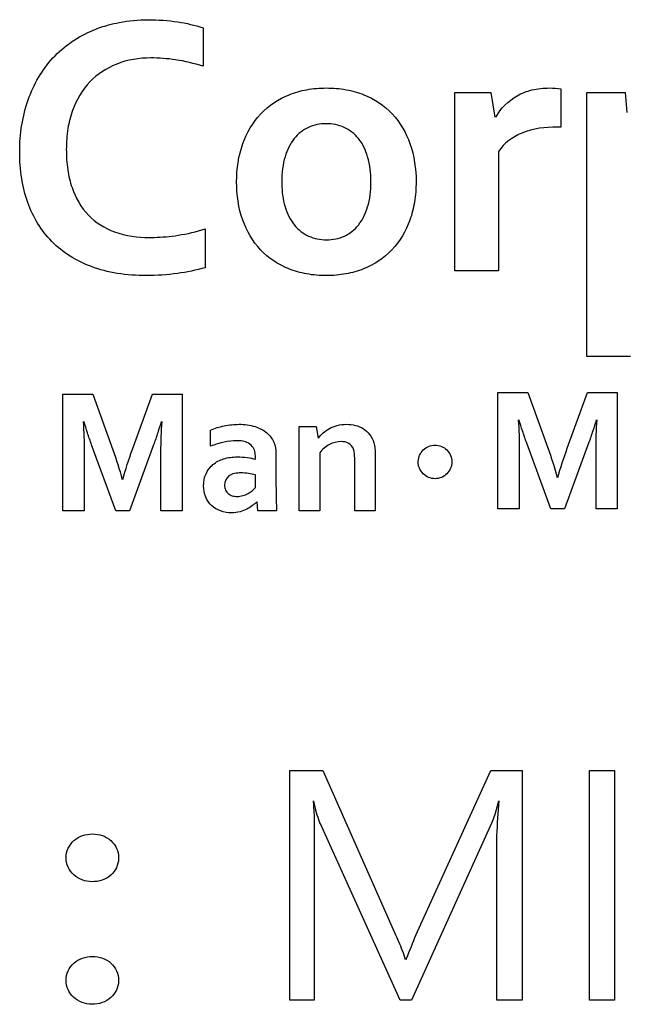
# Model space of a CAD drawing. Header units: millimetres. Extents: x -81 to 387, y -35 to 444.
# Tile 12 of 23: x 89.59 to 93.95, y 141.19 to 148.26. Entities that reach past the tile are written whole.
import ezdxf

# ---------------------------------------------------------------- set-up
doc = ezdxf.new("R2010")
doc.units = ezdxf.units.MM
doc.header["$LTSCALE"] = 65.395
doc.layers.add('SHEET-LORA_MAIN-ENDNODE-SHAPE', color=7, linetype='CONTINUOUS')

msp = doc.modelspace()

# ---------------------------------------------------------------- linework, layer by layer
at = {"layer": 'SHEET-LORA_MAIN-ENDNODE-SHAPE', "color": 7, "linetype": 'Continuous'}
for p, q in [((90.906445, 148.199108), (90.906445, 147.924012)), ((92.712526, 146.455151), (92.712526, 147.736475)), ((92.712526, 147.736475), (92.971641, 147.736475)), ((92.971641, 147.736475), (93.000816, 147.557864)), ((93.474138, 147.762757), (93.474138, 147.487767)), ((93.659381, 145.840647), (93.659381, 147.736475)), ((93.659381, 147.736475), (93.934336, 147.736475)), ((93.934336, 147.736475), (93.947459, 147.592365)), ((93.474138, 147.487767), (93.447715, 147.487767)), ((93.025863, 147.313177), (93.025863, 146.455151)), ((90.92239, 146.758152), (90.92239, 146.478787)), ((93.025863, 146.455151), (92.712526, 146.455151)), ((93.972471, 145.840647), (93.659381, 145.840647)), ((89.901416, 144.735324), (89.901416, 145.570349)), ((89.901416, 145.570349), (90.11467, 145.570349)), ((90.11467, 145.570349), (90.258674, 145.17298)), ((90.398445, 145.170899), (90.542625, 145.570349)), ((90.542625, 145.570349), (90.75722, 145.570349)), ((90.75722, 145.570349), (90.75722, 144.735324)), ((93.022406, 144.748835), (93.022406, 145.583366)), ((93.022406, 145.583366), (93.23573, 145.583366)), ((93.23573, 145.583366), (93.379743, 145.186103)), ((93.519752, 145.184234), (93.663756, 145.583366)), ((93.663756, 145.583366), (93.87835, 145.583366)), ((93.87835, 145.583366), (93.87835, 144.748835)), ((90.960702, 145.197851), (90.960702, 145.313244)), ((91.595667, 144.735324), (91.595667, 145.340091)), ((91.595667, 145.340091), (91.717869, 145.340091)), ((91.717869, 145.340091), (91.731803, 145.255918)), ((90.279885, 144.735324), (90.107227, 145.207376)), ((90.551303, 145.207376), (90.378663, 144.735324)), ((93.175335, 145.172486), (93.175335, 144.748835)), ((93.401183, 144.748835), (93.228357, 145.220217)), ((93.672434, 145.220217), (93.499749, 144.748835)), ((93.725562, 144.748835), (93.725562, 145.171675)), ((90.054107, 145.159257), (90.054107, 144.735324)), ((90.604326, 144.735324), (90.604326, 145.158587)), ((91.281835, 145.104259), (91.281835, 145.128671)), ((91.429685, 145.143135), (91.429685, 144.915135)), ((91.743445, 145.151708), (91.743445, 144.735324)), ((91.99427, 144.735324), (91.99427, 145.104823)), ((92.142199, 145.128318), (92.142199, 144.735324)), ((91.281835, 144.900953), (91.281835, 144.993346)), ((91.300074, 144.735324), (91.293768, 144.799741)), ((93.175335, 144.748835), (93.022406, 144.748835)), ((93.499749, 144.748835), (93.401183, 144.748835)), ((93.87835, 144.748835), (93.725562, 144.748835)), ((90.054107, 144.735324), (89.901416, 144.735324)), ((90.378663, 144.735324), (90.279885, 144.735324)), ((90.75722, 144.735324), (90.604326, 144.735324)), ((91.433424, 144.735324), (91.300074, 144.735324)), ((91.743445, 144.735324), (91.595667, 144.735324)), ((92.142199, 144.735324), (91.99427, 144.735324)), ((91.528568, 141.222821), (91.528568, 142.870929)), ((91.528568, 142.870929), (91.764894, 142.870929)), ((91.764894, 142.870929), (92.279597, 141.709937)), ((92.444273, 141.71544), (92.972064, 142.870929)), ((92.972064, 142.870929), (93.194632, 142.870929)), ((93.194632, 142.870929), (93.194632, 141.222821)), ((93.678325, 141.222821), (93.678325, 142.870929)), ((93.678325, 142.870929), (93.858842, 142.870929)), ((93.858842, 142.870929), (93.858842, 141.222821)), ((92.321648, 141.222821), (91.748384, 142.489223)), ((92.977576, 142.498184), (92.402928, 141.222821)), ((91.704287, 142.33901), (91.704287, 141.222821)), ((93.014115, 141.222821), (93.014115, 142.335729)), ((91.704287, 141.222821), (91.528568, 141.222821)), ((92.402928, 141.222821), (92.321648, 141.222821)), ((93.194632, 141.222821), (93.014115, 141.222821)), ((93.858842, 141.222821), (93.678325, 141.222821))]:
    msp.add_line(p, q, dxfattribs=at)
for points, knots in [([(90.92239, 146.478787), (90.856844, 146.46053), (90.717096, 146.431487), (90.50417, 146.417382), (90.295462, 146.431088), (90.055419, 146.491601), (89.802586, 146.645797), (89.654503, 146.896669), (89.599595, 147.122545), (89.586246, 147.310121), (89.600375, 147.500785), (89.659742, 147.737703), (89.809721, 148.002926), (90.043593, 148.160072), (90.19169, 148.210524), (90.229026, 148.220741)], [0, 0, 0, 0, 0.06672407, 0.13945943, 0.20871347, 0.27087385, 0.38123719, 0.48868659, 0.54657405, 0.60838922, 0.67233066, 0.73320217, 0.84713361, 0.9620782, 1, 1, 1, 1]), ([(90.229026, 148.220741), (90.253917, 148.227553), (90.347026, 148.248982), (90.514028, 148.262938), (90.717009, 148.248821), (90.847718, 148.219133), (90.906445, 148.199108)], [0, 0, 0, 0, 0.11275748, 0.41733592, 0.72862082, 1, 1, 1, 1]), ([(90.530877, 147.98349), (90.448337, 147.98349), (90.2868, 147.957841), (90.079099, 147.823511), (89.974241, 147.642929), (89.931773, 147.472607), (89.922354, 147.328535), (89.931054, 147.18579), (89.969437, 147.020257), (90.068008, 146.84426), (90.276116, 146.716056), (90.448372, 146.69491), (90.544701, 146.695723), (90.556144, 146.695991)], [0, 0, 0, 0, 0.12252729, 0.23635489, 0.35538256, 0.42232677, 0.49596639, 0.56880167, 0.6337959, 0.74751437, 0.8574351, 0.98304504, 1, 1, 1, 1]), ([(90.906445, 147.924012), (90.842107, 147.944307), (90.717968, 147.974619), (90.590562, 147.98349), (90.530877, 147.98349)], [0, 0, 0, 0, 0.53058841, 1, 1, 1, 1]), ([(91.14711, 147.094984), (91.147177, 147.188572), (91.172165, 147.365733), (91.305847, 147.595119), (91.485556, 147.714237), (91.652131, 147.760935), (91.790748, 147.771873), (91.92982, 147.761045), (92.098101, 147.714732), (92.278024, 147.595179), (92.410545, 147.365623), (92.434889, 147.188187), (92.434819, 147.094984)], [0, 0, 0, 0, 0.13326586, 0.2522426, 0.36935672, 0.43201176, 0.49906122, 0.5677703, 0.63107831, 0.7480806, 0.8667962, 1, 1, 1, 1]), ([(93.005931, 147.557864), (93.04178, 147.62071), (93.124127, 147.704632), (93.268448, 147.760457), (93.377103, 147.770449), (93.447034, 147.766927), (93.474138, 147.762757)], [0, 0, 0, 0, 0.40100707, 0.61314496, 0.84800965, 1, 1, 1, 1]), ([(92.11104, 147.094984), (92.111046, 147.155626), (92.099349, 147.265733), (92.033449, 147.40765), (91.922523, 147.49574), (91.790251, 147.51943), (91.658267, 147.495467), (91.548407, 147.407459), (91.496781, 147.295222), (91.47416, 147.187863), (91.47084, 147.120674), (91.471241, 147.082166), (91.471379, 147.07576)], [0, 0, 0, 0, 0.15172029, 0.27439169, 0.38233115, 0.49288196, 0.60174933, 0.7092301, 0.83180834, 0.90357927, 0.98395257, 1, 1, 1, 1]), ([(93.447715, 147.487767), (93.362124, 147.487767), (93.201953, 147.47068), (93.065694, 147.372377), (93.025863, 147.313177)], [0, 0, 0, 0, 0.54535881, 1, 1, 1, 1]), ([(92.434819, 147.094984), (92.434783, 147.046575), (92.427963, 146.953323), (92.385199, 146.781698), (92.2759, 146.595297), (92.096652, 146.475875), (91.929976, 146.429363), (91.791377, 146.418454), (91.652324, 146.429274), (91.484045, 146.475508), (91.304028, 146.59489), (91.171715, 146.824662), (91.147042, 147.001438), (91.14711, 147.094984)], [0, 0, 0, 0, 0.06917025, 0.13370527, 0.25257521, 0.36957046, 0.4322032, 0.49935222, 0.56793369, 0.63119502, 0.74830206, 0.8668236, 1, 1, 1, 1]), ([(91.471379, 147.07576), (91.471932, 147.050135), (91.47554, 146.995884), (91.496496, 146.894853), (91.549523, 146.783125), (91.659871, 146.695404), (91.792126, 146.670374), (91.924273, 146.695154), (92.033068, 146.783676), (92.085802, 146.894839), (92.107591, 147.002184), (92.111036, 147.062881), (92.11104, 147.094984)], [0, 0, 0, 0, 0.06637424, 0.14078532, 0.26703703, 0.37859659, 0.49257842, 0.60605274, 0.71655789, 0.8426428, 0.91694746, 1, 1, 1, 1]), ([(90.556144, 146.695991), (90.613358, 146.697332), (90.736987, 146.709565), (90.85886, 146.736791), (90.92239, 146.758152)], [0, 0, 0, 0, 0.46005801, 1, 1, 1, 1]), ([(93.228357, 145.220217), (93.217774, 145.249231), (93.198913, 145.30486), (93.181243, 145.360869), (93.173253, 145.387539)], [0, 0, 0, 0, 0.5259039, 1, 1, 1, 1]), ([(93.727397, 145.387539), (93.719448, 145.360872), (93.701969, 145.304815), (93.682955, 145.249255), (93.672434, 145.220217)], [0, 0, 0, 0, 0.47395457, 1, 1, 1, 1]), ([(90.107227, 145.207376), (90.096488, 145.236203), (90.077714, 145.291803), (90.06016, 145.347788), (90.052405, 145.374593)], [0, 0, 0, 0, 0.52436115, 1, 1, 1, 1]), ([(90.606407, 145.374593), (90.59825, 145.347871), (90.580837, 145.291819), (90.56189, 145.236251), (90.551303, 145.207376)], [0, 0, 0, 0, 0.47601331, 1, 1, 1, 1]), ([(90.960702, 145.313244), (90.991489, 145.327127), (91.058895, 145.347745), (91.128736, 145.354482), (91.164748, 145.355296)], [0, 0, 0, 0, 0.48388466, 1, 1, 1, 1]), ([(91.164748, 145.355296), (91.203628, 145.355296), (91.274628, 145.346965), (91.364956, 145.301988), (91.419997, 145.229235), (91.429685, 145.171623), (91.429685, 145.143135)], [0, 0, 0, 0, 0.30679814, 0.55476704, 0.77520086, 1, 1, 1, 1]), ([(91.767196, 145.29296), (91.78107, 145.305153), (91.813043, 145.327652), (91.849694, 145.341402), (91.869281, 145.346441)], [0, 0, 0, 0, 0.47734299, 1, 1, 1, 1]), ([(91.869281, 145.346441), (91.890546, 145.352616), (91.934556, 145.357863), (91.998539, 145.350496), (92.057579, 145.327598), (92.10536, 145.283819), (92.124657, 145.244299), (92.131465, 145.222828)], [0, 0, 0, 0, 0.20710223, 0.4081402, 0.59820782, 0.78933305, 1, 1, 1, 1]), ([(91.251814, 145.204448), (91.240091, 145.215412), (91.206564, 145.234392), (91.138437, 145.240348), (91.053499, 145.230266), (90.992392, 145.209879), (90.960702, 145.197851)], [0, 0, 0, 0, 0.15867489, 0.36683293, 0.66492462, 1, 1, 1, 1]), ([(91.99427, 145.104823), (91.99427, 145.118794), (91.993797, 145.14324), (91.986335, 145.18511), (91.95408, 145.225731), (91.886023, 145.235229), (91.808672, 145.215916), (91.762448, 145.175621), (91.743445, 145.151708)], [0, 0, 0, 0, 0.11637126, 0.20325373, 0.35202971, 0.50951889, 0.7455817, 1, 1, 1, 1]), ([(92.450122, 145.091159), (92.451549, 145.120806), (92.47784, 145.180936), (92.570498, 145.219442), (92.664972, 145.180149), (92.691043, 145.117127), (92.691041, 145.085597)], [0, 0, 0, 0, 0.23893805, 0.49253107, 0.74606812, 1, 1, 1, 1]), ([(90.965327, 145.054853), (90.969223, 145.058761), (90.994699, 145.082211), (91.056032, 145.113843), (91.142767, 145.123955), (91.219575, 145.118222), (91.262847, 145.109667), (91.281835, 145.104259)], [0, 0, 0, 0, 0.04916312, 0.30833963, 0.60478071, 0.82243077, 1, 1, 1, 1]), ([(91.291255, 144.799741), (91.28191, 144.790161), (91.260122, 144.770537), (91.220384, 144.74497), (91.170314, 144.724255), (91.105012, 144.717061), (91.032221, 144.72776), (90.964005, 144.767956), (90.919027, 144.833517), (90.90527, 144.915875), (90.919206, 144.995905), (90.949742, 145.03922), (90.965327, 145.054853)], [0, 0, 0, 0, 0.06007626, 0.13109624, 0.211303, 0.30087388, 0.42297803, 0.53529175, 0.64631424, 0.76822257, 0.90184385, 1, 1, 1, 1]), ([(92.691041, 145.085597), (92.69104, 145.05407), (92.664962, 144.991067), (92.570498, 144.951686), (92.475995, 144.991051), (92.449225, 145.055924), (92.450033, 145.089306), (92.450122, 145.091159)], [0, 0, 0, 0, 0.24653431, 0.49275214, 0.73902429, 0.98550014, 1, 1, 1, 1]), ([(91.281835, 144.993346), (91.265715, 144.997009), (91.231061, 145.00391), (91.167974, 145.00802), (91.087633, 145.001119), (91.055155, 144.930988), (91.064643, 144.883626), (91.078683, 144.864353), (91.086926, 144.857703)], [0, 0, 0, 0, 0.14799074, 0.31363463, 0.57687, 0.79544119, 0.90519142, 1, 1, 1, 1]), ([(91.228989, 144.858549), (91.239563, 144.864611), (91.258565, 144.877229), (91.274788, 144.893201), (91.281835, 144.900953)], [0, 0, 0, 0, 0.53774819, 1, 1, 1, 1]), ([(91.429685, 144.915135), (91.429685, 144.880795), (91.430415, 144.820836), (91.432789, 144.760928), (91.433424, 144.735324)], [0, 0, 0, 0, 0.572792, 1, 1, 1, 1]), ([(91.086926, 144.857703), (91.095461, 144.851201), (91.1157, 144.840636), (91.152516, 144.835964), (91.191578, 144.842005), (91.217212, 144.852497), (91.228989, 144.858549)], [0, 0, 0, 0, 0.21554443, 0.44762768, 0.73399598, 1, 1, 1, 1]), ([(91.695326, 142.653723), (91.697457, 142.639577), (91.704879, 142.534707), (91.704287, 142.429686), (91.704287, 142.33901)], [0, 0, 0, 0, 0.13626772, 1, 1, 1, 1]), ([(91.748384, 142.489223), (91.744027, 142.498424), (91.723244, 142.551769), (91.710613, 142.607788), (91.70083, 142.653723)], [0, 0, 0, 0, 0.17814959, 1, 1, 1, 1]), ([(93.025828, 142.653723), (93.02167, 142.63657), (93.008065, 142.584058), (92.992966, 142.531463), (92.977576, 142.498184)], [0, 0, 0, 0, 0.32495682, 1, 1, 1, 1]), ([(93.014115, 142.335729), (93.014115, 142.35845), (93.016143, 142.464623), (93.02405, 142.570588), (93.031331, 142.653723)], [0, 0, 0, 0, 0.21399158, 1, 1, 1, 1]), ([(89.923147, 142.246159), (89.923452, 142.292213), (89.969613, 142.385954), (90.113035, 142.432043), (90.256746, 142.385532), (90.301569, 142.289429), (90.300699, 142.240968), (90.300587, 142.238374)], [0, 0, 0, 0, 0.24214318, 0.49485578, 0.74670191, 0.98643189, 1, 1, 1, 1]), ([(90.300587, 142.238374), (90.298682, 142.194279), (90.254526, 142.101976), (90.11047, 142.058055), (89.967581, 142.106115), (89.922842, 142.199983), (89.923147, 142.246159)], [0, 0, 0, 0, 0.23519727, 0.49874902, 0.75243482, 1, 1, 1, 1]), ([(92.279597, 141.709937), (92.289269, 141.688303), (92.317053, 141.624144), (92.345428, 141.559673), (92.357455, 141.514957)], [0, 0, 0, 0, 0.33852163, 1, 1, 1, 1]), ([(92.363664, 141.514957), (92.367469, 141.524909), (92.393861, 141.591929), (92.421095, 141.658612), (92.444273, 141.71544)], [0, 0, 0, 0, 0.14792499, 1, 1, 1, 1]), ([(89.923147, 141.36612), (89.92328, 141.412295), (89.968832, 141.506631), (90.112804, 141.553115), (90.257062, 141.506442), (90.301836, 141.409722), (90.300668, 141.360971), (90.300542, 141.358399)], [0, 0, 0, 0, 0.24165099, 0.49496147, 0.74597938, 0.98658514, 1, 1, 1, 1]), ([(90.300542, 141.358399), (90.298396, 141.314672), (90.254103, 141.223022), (90.110098, 141.179205), (89.966819, 141.226976), (89.923017, 141.32061), (89.923147, 141.36612)], [0, 0, 0, 0, 0.23403265, 0.49840306, 0.75558955, 1, 1, 1, 1])]:
    msp.add_open_spline(points, degree=3, knots=knots, dxfattribs=at)
for points in [[(93.167785, 145.387539), (93.172454, 145.315963), (93.175335, 145.244215), (93.175335, 145.172486)], [(93.725562, 145.171675), (93.725562, 145.243672), (93.728568, 145.315675), (93.732935, 145.387539)], [(90.046725, 145.374593), (90.051154, 145.302909), (90.054107, 145.231078), (90.054107, 145.159257)], [(90.604326, 145.158587), (90.604326, 145.230635), (90.607596, 145.302684), (90.612087, 145.374593)], [(91.734202, 145.255918), (91.743741, 145.269425), (91.755026, 145.281766), (91.767196, 145.29296)], [(90.258674, 145.17298), (90.284323, 145.102812), (90.306702, 145.031415), (90.326866, 144.959479)], [(90.3305, 144.959479), (90.350371, 145.030785), (90.373453, 145.101222), (90.398445, 145.170899)], [(91.27485, 145.169523), (91.27, 145.182598), (91.261777, 145.194689), (91.251814, 145.204448)], [(91.281835, 145.128671), (91.281835, 145.142486), (91.279398, 145.156478), (91.27485, 145.169523)], [(92.131465, 145.222828), (92.136063, 145.209298), (92.138775, 145.195051), (92.139967, 145.180812)], [(92.139967, 145.180812), (92.142025, 145.163419), (92.142199, 145.145832), (92.142199, 145.128318)], [(93.379743, 145.186103), (93.40553, 145.116067), (93.42789, 145.044733), (93.447961, 144.972849)], [(93.451489, 144.972849), (93.471425, 145.044159), (93.494513, 145.114623), (93.519752, 145.184234)]]:
    msp.add_open_spline(points, degree=3, dxfattribs=at)

doc.saveas('drawing.dxf')
